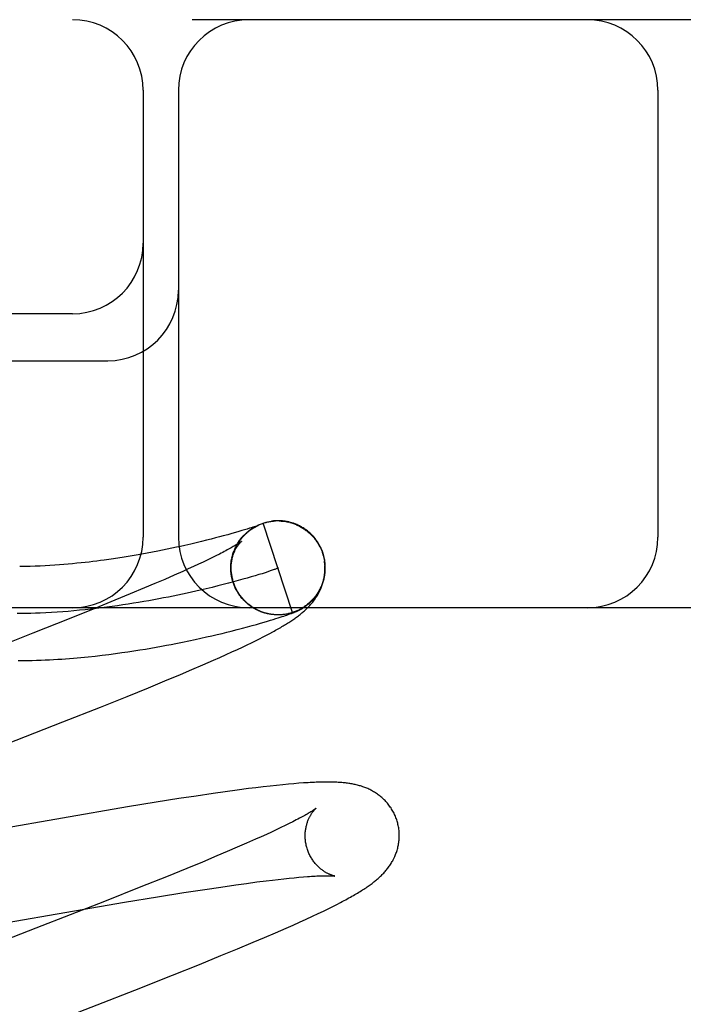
# Model space of a CAD drawing. Header units: inches. Extents: x 0 to 293, y 0 to 190.
# Tile 52 of 75: x 96.051 to 96.192, y 97.78 to 97.989. Entities that reach past the tile are written whole.
import ezdxf

# ---------------------------------------------------------------- set-up
doc = ezdxf.new("R2010")
doc.units = ezdxf.units.IN
doc.header["$LTSCALE"] = 16.12069
doc.header["$MEASUREMENT"] = 0
doc.linetypes.add('HIDDEN', pattern=[0.2, 0.1, -0.1])
doc.layers.add('DEFAULT_2', color=8, linetype='HIDDEN')

msp = doc.modelspace()

# ---------------------------------------------------------------- linework, layer by layer
at = {"layer": 'DEFAULT_2', "color": 8, "linetype": 'HIDDEN'}
for p, q in [((97.69966, 97.98914), (95.20468, 97.98914)), ((96.07716, 97.97414), (96.07716, 97.87914)), ((96.08466, 97.97414), (96.08466, 97.87914)), ((96.18654, 97.97414), (96.18654, 97.87914)), ((96.06216, 97.92664), (95.95216, 97.92664)), ((95.95216, 97.91664), (96.06966, 97.91664)), ((96.10113, 97.88147), (96.10136, 97.88158)), ((96.10132, 97.88157), (96.10154, 97.88167)), ((96.10151, 97.88161), (96.1014, 97.88157)), ((96.10147, 97.88157), (96.10153, 97.8816)), ((96.1016, 97.88164), (96.10151, 97.88161)), ((96.10167, 97.88167), (96.1016, 97.88164)), ((96.10163, 97.88165), (96.10166, 97.88166)), ((96.10173, 97.88169), (96.10167, 97.88167)), ((96.10168, 97.88167), (96.1017, 97.88167)), ((96.10171, 97.88168), (96.10173, 97.88169)), ((96.10174, 97.88169), (96.10175, 97.8817)), ((96.10176, 97.8817), (96.10175, 97.8817)), ((96.10176, 97.8817), (96.10177, 97.88171)), ((96.10178, 97.88171), (96.10177, 97.88171)), ((96.10178, 97.88171), (96.10178, 97.88171)), ((96.10179, 97.88171), (96.10178, 97.88171)), ((96.10888, 97.86311), (96.10269, 97.88213)), ((96.10455, 97.88254), (96.10448, 97.88253)), ((96.10475, 97.88256), (96.10468, 97.88256)), ((96.10496, 97.88259), (96.10489, 97.88258)), ((96.10651, 97.88257), (96.10671, 97.88255)), ((96.10665, 97.88259), (96.10652, 97.8826)), ((96.10671, 97.88257), (96.10692, 97.88255)), ((96.10691, 97.88253), (96.10712, 97.88251)), ((96.10712, 97.88253), (96.10732, 97.8825)), ((96.10763, 97.88246), (96.10732, 97.8825)), ((96.10752, 97.88246), (96.10778, 97.88244)), ((96.10841, 97.88229), (96.10812, 97.88234)), ((96.10832, 97.88229), (96.10858, 97.88225)), ((96.09515, 97.87967), (96.0942, 97.87941)), ((96.096, 97.87991), (96.09515, 97.87967)), ((96.09678, 97.88013), (96.096, 97.87991)), ((96.09749, 97.88034), (96.09678, 97.88013)), ((96.09814, 97.88053), (96.09749, 97.88034)), ((96.09873, 97.88071), (96.09814, 97.88053)), ((96.09926, 97.88087), (96.09873, 97.88071)), ((96.09973, 97.88102), (96.09926, 97.88087)), ((96.10014, 97.88115), (96.09973, 97.88102)), ((96.10049, 97.88126), (96.10014, 97.88115)), ((96.10078, 97.88136), (96.10049, 97.88126)), ((96.10058, 97.88115), (96.10081, 97.88129)), ((96.10076, 97.88126), (96.10099, 97.88139)), ((96.10102, 97.88144), (96.10078, 97.88136)), ((96.10094, 97.88137), (96.10117, 97.88149)), ((96.10123, 97.88151), (96.10102, 97.88144)), ((96.1014, 97.88157), (96.10123, 97.88151)), ((96.08727, 97.87767), (96.08601, 97.87738)), ((96.08846, 97.87795), (96.08727, 97.87767)), ((96.08959, 97.87822), (96.08846, 97.87795)), ((96.09065, 97.87848), (96.08959, 97.87822)), ((96.09165, 97.87874), (96.09065, 97.87848)), ((96.09257, 97.87898), (96.09165, 97.87874)), ((96.09342, 97.8792), (96.09257, 97.87898)), ((96.0942, 97.87941), (96.09342, 97.8792)), ((96.07569, 97.87531), (96.07444, 97.8751)), ((96.07689, 97.87553), (96.07569, 97.87531)), ((96.07804, 97.87574), (96.07689, 97.87553)), ((96.07916, 97.87595), (96.07804, 97.87574)), ((96.08025, 97.87616), (96.07916, 97.87595)), ((96.08129, 97.87637), (96.08025, 97.87616)), ((96.0823, 97.87657), (96.08129, 97.87637)), ((96.08328, 97.87678), (96.0823, 97.87657)), ((96.08422, 97.87698), (96.08328, 97.87678)), ((96.08513, 97.87718), (96.08422, 97.87698)), ((96.08601, 97.87738), (96.08513, 97.87718)), ((96.09337, 97.87554), (96.0926, 97.87515)), ((96.09612, 97.87518), (96.09621, 97.87542)), ((96.09618, 97.87539), (96.09627, 97.87562)), ((96.09624, 97.87559), (96.09633, 97.87581)), ((96.11528, 97.87573), (96.11542, 97.87527)), ((96.11561, 97.87491), (96.11538, 97.87572)), ((96.07178, 97.87468), (96.07035, 97.87447)), ((96.07314, 97.87489), (96.07178, 97.87468)), ((96.07444, 97.8751), (96.07314, 97.87489)), ((96.08892, 97.87338), (96.08786, 97.87289)), ((96.08993, 97.87385), (96.08892, 97.87338)), ((96.09088, 97.87431), (96.08993, 97.87385)), ((96.09177, 97.87474), (96.09088, 97.87431)), ((96.0926, 97.87515), (96.09177, 97.87474)), ((96.09581, 97.87288), (96.09581, 97.8733)), ((96.09598, 97.87456), (96.09605, 97.87482)), ((96.09602, 97.87477), (96.0961, 97.87502)), ((96.09607, 97.87497), (96.09615, 97.87522)), ((96.11542, 97.87527), (96.11567, 97.87414)), ((96.08557, 97.87185), (96.08372, 97.87103)), ((96.08674, 97.87238), (96.08557, 97.87185)), ((96.08786, 97.87289), (96.08674, 97.87238)), ((96.0958, 97.87265), (96.0958, 97.87309)), ((96.0958, 97.87243), (96.0958, 97.87265)), ((96.09583, 97.87173), (96.0958, 97.87203)), ((96.09581, 97.8722), (96.09581, 97.87256)), ((96.09581, 97.87197), (96.09581, 97.87236)), ((96.09585, 97.8715), (96.09582, 97.87182)), ((96.09588, 97.87127), (96.09585, 97.8715)), ((96.09591, 97.87103), (96.09589, 97.87132)), ((96.10172, 97.87117), (96.10096, 97.87094)), ((96.10242, 97.87138), (96.10172, 97.87117)), ((96.10306, 97.87159), (96.10242, 97.87138)), ((96.10364, 97.87177), (96.10306, 97.87159)), ((96.10416, 97.87195), (96.10364, 97.87177)), ((96.07967, 97.86927), (96.07748, 97.86834)), ((96.08175, 97.87017), (96.07967, 97.86927)), ((96.08372, 97.87103), (96.08175, 97.87017)), ((96.09417, 97.86906), (96.09301, 97.86877)), ((96.09529, 97.86935), (96.09417, 97.86906)), ((96.09636, 97.86964), (96.09529, 97.86935)), ((96.09615, 97.86994), (96.09599, 97.8706)), ((96.09624, 97.86971), (96.09615, 97.86994)), ((96.0963, 97.86951), (96.09621, 97.86974)), ((96.09637, 97.86932), (96.09627, 97.86954)), ((96.09644, 97.86912), (96.09633, 97.86935)), ((96.09738, 97.86991), (96.09636, 97.86964)), ((96.09651, 97.86893), (96.0964, 97.86915)), ((96.09836, 97.87018), (96.09738, 97.86991)), ((96.09928, 97.87045), (96.09836, 97.87018)), ((96.10015, 97.8707), (96.09928, 97.87045)), ((96.10096, 97.87094), (96.10015, 97.8707)), ((96.07441, 97.86706), (96.07116, 97.86572)), ((96.07748, 97.86834), (96.07441, 97.86706)), ((96.09057, 97.86817), (96.08928, 97.86787)), ((96.09181, 97.86847), (96.09057, 97.86817)), ((96.09301, 97.86877), (96.09181, 97.86847)), ((96.09659, 97.86874), (96.09648, 97.86896)), ((96.09667, 97.86855), (96.09656, 97.86877)), ((96.09676, 97.86836), (96.09664, 97.86858)), ((96.09685, 97.86817), (96.09672, 97.86839)), ((96.09694, 97.86799), (96.09681, 97.8682)), ((96.09704, 97.86781), (96.09691, 97.86802)), ((96.09714, 97.86763), (96.097, 97.86783)), ((96.09725, 97.86745), (96.0971, 97.86765)), ((96.09735, 97.86728), (96.09721, 97.86747)), ((96.09747, 97.8671), (96.09732, 97.8673)), ((96.09758, 97.86693), (96.09743, 97.86712)), ((96.0977, 97.86676), (96.09754, 97.86695)), ((96.07116, 97.86572), (96.06688, 97.86398)), ((96.09782, 97.8666), (96.09766, 97.86678)), ((96.09795, 97.86643), (96.09779, 97.86662)), ((96.09808, 97.86627), (96.09791, 97.86645)), ((96.09821, 97.86611), (96.09804, 97.86629)), ((96.09835, 97.86596), (96.09817, 97.86613)), ((96.09849, 97.86581), (96.09831, 97.86598)), ((96.09863, 97.86566), (96.09845, 97.86582)), ((96.09877, 97.86551), (96.09859, 97.86567)), ((96.09892, 97.86537), (96.09874, 97.86552)), ((96.09907, 97.86522), (96.09888, 97.86538)), ((96.09923, 97.86509), (96.09903, 97.86524)), ((96.09938, 97.86495), (96.09919, 97.8651)), ((96.09954, 97.86482), (96.09935, 97.86497)), ((96.0997, 97.86469), (96.09951, 97.86483)), ((96.95216, 97.86414), (95.95216, 97.86414)), ((96.06688, 97.86398), (96.06144, 97.86179)), ((96.09987, 97.86457), (96.09967, 97.86471)), ((96.10004, 97.86445), (96.09983, 97.86458)), ((96.10021, 97.86433), (96.1, 97.86446)), ((96.10038, 97.86422), (96.10017, 97.86434)), ((96.10055, 97.86411), (96.10034, 97.86423)), ((96.10073, 97.864), (96.10052, 97.86412)), ((96.10091, 97.8639), (96.10069, 97.86401)), ((96.10109, 97.8638), (96.10087, 97.86391)), ((96.10127, 97.8637), (96.10106, 97.86381)), ((96.10145, 97.86361), (96.10124, 97.86371)), ((96.10164, 97.86352), (96.10142, 97.86362)), ((96.10183, 97.86344), (96.10161, 97.86353)), ((96.10202, 97.86336), (96.1018, 97.86345)), ((96.10238, 97.86322), (96.10218, 97.86329)), ((96.10265, 97.86315), (96.1024, 97.86321)), ((96.10377, 97.86282), (96.10357, 97.86287)), ((96.10796, 97.86268), (96.10815, 97.86275)), ((96.10815, 97.86275), (96.10834, 97.86281)), ((96.10834, 97.86281), (96.10851, 97.86288)), ((96.10851, 97.86288), (96.10868, 97.86294)), ((96.10868, 97.86294), (96.10885, 97.863)), ((96.10885, 97.863), (96.10896, 97.86304)), ((96.10896, 97.86304), (96.10906, 97.86308)), ((96.10906, 97.86308), (96.10916, 97.86312)), ((96.10916, 97.86312), (96.10926, 97.86316)), ((96.10926, 97.86316), (96.10935, 97.8632)), ((96.10935, 97.8632), (96.10945, 97.86324)), ((96.10945, 97.86324), (96.10954, 97.86328)), ((96.10954, 97.86328), (96.10963, 97.86332)), ((96.10963, 97.86332), (96.10972, 97.86336)), ((96.10972, 97.86336), (96.10982, 97.8634)), ((96.10982, 97.8634), (96.10992, 97.86344)), ((96.06144, 97.86179), (96.05373, 97.85874)), ((96.10126, 97.86061), (96.10211, 97.86085)), ((96.10211, 97.86085), (96.10289, 97.86108)), ((96.10289, 97.86108), (96.10359, 97.86129)), ((96.10359, 97.86129), (96.10424, 97.86148)), ((96.10424, 97.86148), (96.10482, 97.86166)), ((96.10492, 97.86267), (96.1048, 97.86268)), ((96.10482, 97.86166), (96.10536, 97.86183)), ((96.1052, 97.86264), (96.105, 97.86265)), ((96.10527, 97.86264), (96.10501, 97.86265)), ((96.10516, 97.86265), (96.10504, 97.86266)), ((96.10536, 97.86183), (96.10585, 97.86198)), ((96.1057, 97.86262), (96.1056, 97.86263)), ((96.10603, 97.86262), (96.10582, 97.86262)), ((96.10585, 97.86198), (96.1063, 97.86212)), ((96.10624, 97.86263), (96.10604, 97.86262)), ((96.10616, 97.86263), (96.10608, 97.86263)), ((96.10644, 97.86264), (96.10624, 97.86263)), ((96.10632, 97.86264), (96.10624, 97.86263)), ((96.10647, 97.86264), (96.10625, 97.86263)), ((96.1063, 97.86212), (96.10669, 97.86225)), ((96.10654, 97.86265), (96.10647, 97.86264)), ((96.10669, 97.86225), (96.10705, 97.86237)), ((96.10707, 97.8627), (96.10687, 97.86268)), ((96.10705, 97.86237), (96.10738, 97.86248)), ((96.10727, 97.86273), (96.10706, 97.8627)), ((96.10738, 97.86248), (96.10768, 97.86258)), ((96.10768, 97.86258), (96.10796, 97.86268)), ((96.05373, 97.85874), (96.04031, 97.85349)), ((96.09286, 97.85844), (96.09392, 97.85869)), ((96.09392, 97.85869), (96.09492, 97.85894)), ((96.09492, 97.85894), (96.09589, 97.85918)), ((96.09589, 97.85918), (96.09711, 97.85949)), ((96.09711, 97.85949), (96.09825, 97.85979)), ((96.09825, 97.85979), (96.09933, 97.86008)), ((96.09933, 97.86008), (96.10033, 97.86035)), ((96.10033, 97.86035), (96.10126, 97.86061)), ((96.10338, 97.85831), (96.10406, 97.85867)), ((96.10406, 97.85867), (96.10469, 97.85901)), ((96.08311, 97.85634), (96.08411, 97.85653)), ((96.08411, 97.85653), (96.08554, 97.85682)), ((96.08554, 97.85682), (96.0869, 97.8571)), ((96.0869, 97.8571), (96.0882, 97.85738)), ((96.0882, 97.85738), (96.08944, 97.85765)), ((96.08944, 97.85765), (96.09063, 97.85792)), ((96.09063, 97.85792), (96.09177, 97.85818)), ((96.09177, 97.85818), (96.09286, 97.85844)), ((96.09925, 97.85625), (96.10019, 97.8567)), ((96.10019, 97.8567), (96.10107, 97.85713)), ((96.10107, 97.85713), (96.10189, 97.85754)), ((96.10189, 97.85754), (96.10266, 97.85794)), ((96.10266, 97.85794), (96.10338, 97.85831)), ((96.06987, 97.85422), (96.07126, 97.8544)), ((96.07126, 97.8544), (96.07261, 97.85459)), ((96.07261, 97.85459), (96.07392, 97.85478)), ((96.07392, 97.85478), (96.07519, 97.85497)), ((96.07519, 97.85497), (96.07643, 97.85516)), ((96.07643, 97.85516), (96.07763, 97.85536)), ((96.07763, 97.85536), (96.0788, 97.85556)), ((96.0788, 97.85556), (96.07993, 97.85575)), ((96.07993, 97.85575), (96.08103, 97.85595)), ((96.08103, 97.85595), (96.08209, 97.85615)), ((96.08209, 97.85615), (96.08311, 97.85634)), ((96.09481, 97.85418), (96.09603, 97.85474)), ((96.09603, 97.85474), (96.09718, 97.85527)), ((96.09718, 97.85527), (96.09825, 97.85577)), ((96.09825, 97.85577), (96.09925, 97.85625)), ((96.06698, 97.85388), (96.06844, 97.85405)), ((96.06844, 97.85405), (96.06987, 97.85422)), ((96.08986, 97.85199), (96.0921, 97.85297)), ((96.0921, 97.85297), (96.09349, 97.85359)), ((96.09349, 97.85359), (96.09481, 97.85418)), ((96.08512, 97.84996), (96.08752, 97.85098)), ((96.08752, 97.85098), (96.08986, 97.85199)), ((96.07832, 97.84714), (96.08179, 97.84857)), ((96.08179, 97.84857), (96.08512, 97.84996)), ((96.07379, 97.8453), (96.07832, 97.84714)), ((96.06809, 97.84302), (96.07379, 97.8453)), ((96.06011, 97.83986), (96.06809, 97.84302)), ((96.04531, 97.83408), (96.06011, 97.83986)), ((96.09712, 97.82536), (96.09462, 97.82502)), ((96.09956, 97.82568), (96.09712, 97.82536)), ((96.10114, 97.82588), (96.09956, 97.82568)), ((96.10268, 97.82606), (96.10114, 97.82588)), ((96.10414, 97.82623), (96.10268, 97.82606)), ((96.10552, 97.82638), (96.10414, 97.82623)), ((96.10681, 97.82652), (96.10552, 97.82638)), ((96.10803, 97.82663), (96.10681, 97.82652)), ((96.10918, 97.82673), (96.10803, 97.82663)), ((96.11025, 97.82682), (96.10918, 97.82673)), ((96.08474, 97.82356), (96.07991, 97.82279)), ((96.08846, 97.82412), (96.08474, 97.82356)), ((96.09204, 97.82465), (96.08846, 97.82412)), ((96.09462, 97.82502), (96.09204, 97.82465)), ((96.07385, 97.82181), (96.00284, 97.80955)), ((96.07991, 97.82279), (96.07385, 97.82181)), ((96.10545, 97.81694), (96.10443, 97.81646)), ((96.10642, 97.8174), (96.10545, 97.81694)), ((96.10733, 97.81784), (96.10642, 97.8174)), ((96.10818, 97.81825), (96.10733, 97.81784)), ((96.10896, 97.81865), (96.10818, 97.81825)), ((96.10103, 97.81491), (96.09915, 97.81408)), ((96.10222, 97.81544), (96.10103, 97.81491)), ((96.10335, 97.81596), (96.10222, 97.81544)), ((96.10443, 97.81646), (96.10335, 97.81596)), ((96.09715, 97.81321), (96.09505, 97.81231)), ((96.09915, 97.81408), (96.09715, 97.81321)), ((96.09284, 97.81137), (96.08974, 97.81008)), ((96.09505, 97.81231), (96.09284, 97.81137)), ((96.08647, 97.80873), (96.08215, 97.80697)), ((96.08974, 97.81008), (96.08647, 97.80873)), ((96.08215, 97.80697), (96.07667, 97.80478)), ((96.10333, 97.8061), (96.10463, 97.80625)), ((96.10463, 97.80625), (96.10587, 97.8064)), ((96.10587, 97.8064), (96.10706, 97.80653)), ((96.10706, 97.80653), (96.10819, 97.80665)), ((96.10819, 97.80665), (96.10926, 97.80675)), ((96.10926, 97.80675), (96.11027, 97.80685)), ((96.11027, 97.80685), (96.11121, 97.80693)), ((96.07667, 97.80478), (96.06892, 97.80171)), ((96.08584, 97.80358), (96.09029, 97.80427)), ((96.09029, 97.80427), (96.09367, 97.80477)), ((96.09367, 97.80477), (96.09686, 97.80523)), ((96.09686, 97.80523), (96.09913, 97.80555)), ((96.09913, 97.80555), (96.10129, 97.80584)), ((96.10129, 97.80584), (96.10333, 97.8061)), ((96.07318, 97.80152), (96.08018, 97.80268)), ((96.08018, 97.80268), (96.08584, 97.80358)), ((96.06892, 97.80171), (96.05436, 97.79603)), ((96.06255, 97.79972), (96.07318, 97.80152)), ((96.11549, 97.79967), (96.1165, 97.80017)), ((96.1165, 97.80017), (96.11744, 97.80063)), ((96.11744, 97.80063), (96.11829, 97.80106)), ((96.11829, 97.80106), (96.11909, 97.80148)), ((96.01014, 97.7906), (96.06255, 97.79972)), ((96.11042, 97.79731), (96.11182, 97.79794)), ((96.11182, 97.79794), (96.11315, 97.79856)), ((96.11315, 97.79856), (96.11437, 97.79914)), ((96.11437, 97.79914), (96.11549, 97.79967)), ((96.05436, 97.79603), (96.02321, 97.78397)), ((96.10531, 97.79505), (96.10756, 97.79603)), ((96.10756, 97.79603), (96.10901, 97.79667)), ((96.10901, 97.79667), (96.11042, 97.79731)), ((96.10055, 97.79302), (96.10297, 97.79405)), ((96.10297, 97.79405), (96.10531, 97.79505)), ((96.0937, 97.79018), (96.0972, 97.79162)), ((96.0972, 97.79162), (96.10055, 97.79302)), ((96.08914, 97.78833), (96.0937, 97.79018)), ((96.08341, 97.78603), (96.08914, 97.78833)), ((96.07538, 97.78286), (96.08341, 97.78603)), ((96.05941, 97.77664), (96.07538, 97.78286))]:
    msp.add_line(p, q, dxfattribs=at)
for points in [[(96.10151, 97.88166), (96.1017, 97.88175), (96.1019, 97.88183), (96.10209, 97.88191), (96.10229, 97.88199)], [(96.10153, 97.8816), (96.10158, 97.88163), (96.10161, 97.88164)], [(96.1023, 97.88199), (96.1025, 97.88206), (96.10269, 97.88213)], [(96.10269, 97.88213), (96.10289, 97.88219), (96.10308, 97.88224), (96.10328, 97.88229), (96.10348, 97.88234), (96.10367, 97.88239), (96.10387, 97.88243), (96.10407, 97.88246), (96.10427, 97.88249), (96.10448, 97.88252), (96.10468, 97.88255), (96.10488, 97.88257)], [(96.10269, 97.88213), (96.10289, 97.88219), (96.10308, 97.88225), (96.10328, 97.8823), (96.10348, 97.88235), (96.10367, 97.88239), (96.10387, 97.88243), (96.10408, 97.88247), (96.10428, 97.8825), (96.10445, 97.88253)], [(96.10448, 97.88253), (96.10468, 97.88256), (96.10488, 97.88258), (96.10509, 97.88259), (96.10529, 97.88261)], [(96.10519, 97.8826), (96.10511, 97.8826), (96.10503, 97.88259)], [(96.10544, 97.88262), (96.10535, 97.88261), (96.10527, 97.88261)], [(96.10563, 97.88262), (96.10553, 97.88262), (96.10529, 97.88261)], [(96.10583, 97.88262), (96.10573, 97.88262), (96.10549, 97.88261)], [(96.10605, 97.88262), (96.10594, 97.88262), (96.1057, 97.88262)], [(96.1064, 97.88261), (96.10628, 97.88261), (96.10616, 97.88262), (96.1059, 97.88262)], [(96.1061, 97.88261), (96.10631, 97.8826), (96.10651, 97.88259)], [(96.10705, 97.88255), (96.10691, 97.88257), (96.10678, 97.88258), (96.10651, 97.88259)], [(96.10748, 97.88249), (96.10733, 97.88251), (96.10719, 97.88253), (96.10692, 97.88255)], [(96.10772, 97.88243), (96.10792, 97.88238), (96.10812, 97.88234)], [(96.10825, 97.88233), (96.10809, 97.88237), (96.10793, 97.8824), (96.10778, 97.88244)], [(96.10852, 97.88223), (96.10871, 97.88218), (96.10891, 97.88211), (96.1091, 97.88205), (96.10929, 97.88198)], [(96.11538, 97.87572), (96.11532, 97.87589), (96.11525, 97.8761), (96.11517, 97.87631), (96.11508, 97.87651), (96.115, 97.87671), (96.11491, 97.87691), (96.11481, 97.87711), (96.11471, 97.8773), (96.1146, 97.87749), (96.11449, 97.87768), (96.11438, 97.87787), (96.11426, 97.87806), (96.11414, 97.87824), (96.11402, 97.87842), (96.11389, 97.8786), (96.11376, 97.87877), (96.11362, 97.87894), (96.11348, 97.87911), (96.11333, 97.87927), (96.11319, 97.87944), (96.11304, 97.8796), (96.11288, 97.87975), (96.11272, 97.8799), (96.11256, 97.88005), (96.1124, 97.8802), (96.11223, 97.88034), (96.11206, 97.88047), (96.11189, 97.88061), (96.11171, 97.88074), (96.11153, 97.88086), (96.11135, 97.88098), (96.11117, 97.8811), (96.11098, 97.88122), (96.11079, 97.88133), (96.1106, 97.88143), (96.11041, 97.88153), (96.11022, 97.88163), (96.11002, 97.88172), (96.10983, 97.8818), (96.10964, 97.88188), (96.10946, 97.88195), (96.10927, 97.88202), (96.10909, 97.88209), (96.10892, 97.88214), (96.10875, 97.8822), (96.10858, 97.88225)], [(96.10929, 97.88196), (96.10948, 97.88188), (96.10966, 97.8818), (96.10985, 97.88172), (96.11004, 97.88164), (96.11022, 97.88155), (96.1104, 97.88146), (96.11058, 97.88136), (96.11076, 97.88126), (96.11093, 97.88116), (96.11111, 97.88105), (96.11128, 97.88094), (96.11145, 97.88082), (96.11161, 97.88071), (96.11178, 97.88059), (96.11194, 97.88046), (96.1121, 97.88034), (96.11226, 97.8802), (96.11241, 97.88007), (96.11256, 97.87993), (96.11271, 97.8798), (96.11286, 97.87965), (96.113, 97.87951), (96.11314, 97.87936), (96.11327, 97.87921), (96.11341, 97.87905), (96.11354, 97.8789), (96.11366, 97.87874), (96.11379, 97.87858), (96.11391, 97.87841), (96.11402, 97.87825), (96.11414, 97.87808)], [(96.09637, 97.86951), (96.09631, 97.86968), (96.09625, 97.86989), (96.09619, 97.87011), (96.09614, 97.87032), (96.09609, 97.87054), (96.09605, 97.87075), (96.09601, 97.87097), (96.09598, 97.87119), (96.09595, 97.87141), (96.09592, 97.87163), (96.0959, 97.87185), (96.09589, 97.87207), (96.09588, 97.87229), (96.09587, 97.87251), (96.09587, 97.87273), (96.09588, 97.87295), (96.09589, 97.87317), (96.0959, 97.87339), (96.09592, 97.87361), (96.09595, 97.87383), (96.09598, 97.87405), (96.09601, 97.87427), (96.09605, 97.87449), (96.09609, 97.8747), (96.09614, 97.87492), (96.0962, 97.87513), (96.09625, 97.87534), (96.09632, 97.87556), (96.09638, 97.87576), (96.09646, 97.87597), (96.09653, 97.87618), (96.09661, 97.87639), (96.0967, 97.87659), (96.09679, 97.87679), (96.09688, 97.87699), (96.09698, 97.87718), (96.09708, 97.87737), (96.09718, 97.87755), (96.09728, 97.87773), (96.09739, 97.8779), (96.09749, 97.87806), (96.0976, 97.87822), (96.0977, 97.87838), (96.09781, 97.87852), (96.09791, 97.87866), (96.09802, 97.8788), (96.09812, 97.87893), (96.09823, 97.87906), (96.09834, 97.87918), (96.09844, 97.8793), (96.09855, 97.87941), (96.09865, 97.87952), (96.09875, 97.87963), (96.09886, 97.87973), (96.09896, 97.87983), (96.09906, 97.87993), (96.09916, 97.88002), (96.09926, 97.8801), (96.09935, 97.88019), (96.09945, 97.88027), (96.09954, 97.88035), (96.09963, 97.88042), (96.09972, 97.88049), (96.09981, 97.88056), (96.0999, 97.88062), (96.09998, 97.88069), (96.10007, 97.88075), (96.10014, 97.8808), (96.10022, 97.88085), (96.1003, 97.8809), (96.10037, 97.88095), (96.10044, 97.881), (96.1005, 97.88104), (96.10056, 97.88108), (96.10062, 97.88111), (96.10068, 97.88115), (96.10074, 97.88118), (96.10079, 97.88121), (96.10084, 97.88124), (96.10089, 97.88127), (96.10094, 97.8813), (96.10099, 97.88132), (96.10103, 97.88135), (96.10108, 97.88137), (96.10112, 97.8814), (96.10116, 97.88142), (96.10121, 97.88144), (96.10125, 97.88146), (96.10129, 97.88148), (96.10133, 97.8815), (96.10136, 97.88152), (96.1014, 97.88154), (96.10144, 97.88156), (96.10147, 97.88157)], [(96.09647, 97.8762), (96.09654, 97.8764), (96.09662, 97.87659), (96.09671, 97.87678), (96.0968, 97.87696), (96.09689, 97.87715), (96.09698, 97.87733), (96.09708, 97.87751), (96.09718, 97.87769), (96.09729, 97.87787), (96.0974, 97.87804), (96.09751, 97.87822), (96.09763, 97.87839), (96.09775, 97.87856), (96.09788, 97.87872), (96.098, 97.87888), (96.09814, 97.87904), (96.09827, 97.8792), (96.09841, 97.87935), (96.09855, 97.87951), (96.09869, 97.87965), (96.09884, 97.8798), (96.09899, 97.87994), (96.09914, 97.88008), (96.09929, 97.88022), (96.09945, 97.88035), (96.09961, 97.88048), (96.09978, 97.88061), (96.09994, 97.88073), (96.10011, 97.88085), (96.10028, 97.88096), (96.10046, 97.88108), (96.10063, 97.88118)], [(96.09718, 97.87772), (96.09729, 97.8779), (96.09741, 97.87808), (96.09752, 97.87825), (96.09765, 97.87843), (96.09777, 97.8786), (96.0979, 97.87877), (96.09803, 97.87893), (96.09817, 97.8791), (96.09831, 97.87926), (96.09845, 97.87941), (96.09859, 97.87957), (96.09874, 97.87972), (96.0989, 97.87987), (96.09905, 97.88001), (96.09921, 97.88015), (96.09937, 97.88029), (96.09953, 97.88042), (96.0997, 97.88055), (96.09987, 97.88068), (96.10004, 97.88081), (96.10022, 97.88093), (96.1004, 97.88104), (96.10058, 97.88115)], [(96.09809, 97.87829), (96.09808, 97.87829), (96.09807, 97.87828), (96.09805, 97.87826), (96.09803, 97.87824), (96.09799, 97.87821), (96.09795, 97.87818), (96.09789, 97.87814), (96.09783, 97.87809), (96.09775, 97.87804), (96.09767, 97.87798), (96.09757, 97.87792), (96.09746, 97.87784), (96.09734, 97.87776), (96.0972, 97.87768), (96.09705, 97.87758), (96.09689, 97.87748), (96.09671, 97.87737), (96.09651, 97.87726), (96.0963, 97.87713), (96.09608, 97.877), (96.09584, 97.87687), (96.09559, 97.87672), (96.09532, 97.87657), (96.09503, 97.87642), (96.09473, 97.87626), (96.09441, 97.87609), (96.09408, 97.87591), (96.09374, 97.87573), (96.09337, 97.87554)], [(96.09583, 97.8731), (96.09584, 97.87332), (96.09587, 97.87353), (96.0959, 97.87374), (96.09593, 97.87395), (96.09596, 97.87415), (96.096, 97.87435), (96.09605, 97.87454), (96.09609, 97.87473), (96.09614, 97.87491), (96.0962, 97.87509), (96.09625, 97.87526), (96.09631, 97.87542), (96.09637, 97.87559), (96.09643, 97.87574), (96.09649, 97.87589), (96.09655, 97.87604), (96.09662, 97.87618), (96.09668, 97.87632), (96.09675, 97.87645), (96.09681, 97.87657), (96.09688, 97.8767), (96.09695, 97.87681), (96.09701, 97.87693), (96.09708, 97.87703), (96.09714, 97.87714), (96.09721, 97.87724), (96.09727, 97.87733), (96.09734, 97.87742), (96.0974, 97.87751), (96.09746, 97.87759), (96.09752, 97.87767), (96.09758, 97.87774), (96.09763, 97.87781), (96.09769, 97.87788), (96.09774, 97.87794), (96.09779, 97.87799), (96.09784, 97.87804), (96.09788, 97.87809), (96.09792, 97.87813), (96.09796, 97.87817), (96.09799, 97.8782), (96.09802, 97.87823), (96.09804, 97.87825), (96.09806, 97.87827), (96.09808, 97.87828), (96.09809, 97.87829)], [(96.11327, 97.87922), (96.11341, 97.87906), (96.11354, 97.87891), (96.11366, 97.87875), (96.11379, 97.87858), (96.11391, 97.87842), (96.11402, 97.87825), (96.11414, 97.87808)], [(96.11414, 97.87808), (96.11421, 97.87797), (96.11429, 97.87785), (96.11436, 97.87772), (96.11444, 97.87759), (96.11452, 97.87746), (96.1146, 97.87732), (96.11467, 97.87717), (96.11475, 97.87702), (96.11482, 97.87687), (96.1149, 97.87671), (96.11497, 97.87656), (96.11504, 97.87639), (96.1151, 97.87623), (96.11517, 97.87607), (96.11523, 97.8759), (96.11528, 97.87573)], [(96.0963, 97.87579), (96.09637, 97.87599), (96.09644, 97.87619)], [(96.07035, 97.87447), (96.06886, 97.87426), (96.06809, 97.87416), (96.0673, 97.87406), (96.06649, 97.87396), (96.06566, 97.87386), (96.06482, 97.87376), (96.06396, 97.87367), (96.06308, 97.87358), (96.06218, 97.87349), (96.06126, 97.87341), (96.06032, 97.87333), (96.05936, 97.87325), (96.05837, 97.87318), (96.05736, 97.87312), (96.05633, 97.87306), (96.05528, 97.87301), (96.05422, 97.87297), (96.05313, 97.87294), (96.05204, 97.87291), (96.05093, 97.8729)], [(96.09581, 97.87256), (96.09581, 97.87277), (96.09581, 97.87298), (96.09582, 97.87318), (96.09584, 97.87339), (96.09585, 97.8736), (96.09588, 97.8738), (96.0959, 97.87401), (96.09593, 97.87421), (96.09597, 97.87441), (96.09601, 97.87462)], [(96.09581, 97.8733), (96.09582, 97.87351), (96.09585, 97.87372), (96.09587, 97.87393), (96.0959, 97.87414), (96.09594, 97.87435), (96.09598, 97.87456)], [(96.10992, 97.86344), (96.10997, 97.86347), (96.11002, 97.86349), (96.11007, 97.86352), (96.11012, 97.86354), (96.11018, 97.86357), (96.11023, 97.86359), (96.11029, 97.86362), (96.11034, 97.86365), (96.1104, 97.86368), (96.11046, 97.86371), (96.11051, 97.86374), (96.11057, 97.86377), (96.11063, 97.8638), (96.11069, 97.86383), (96.11075, 97.86387), (96.11081, 97.8639), (96.11087, 97.86394), (96.11093, 97.86398), (96.111, 97.86401), (96.11106, 97.86405), (96.11113, 97.8641), (96.1112, 97.86414), (96.11127, 97.86419), (96.11135, 97.86423), (96.11143, 97.86429), (96.11151, 97.86434), (96.11159, 97.8644), (96.11168, 97.86446), (96.11177, 97.86453), (96.11186, 97.86459), (96.11195, 97.86467), (96.11205, 97.86474), (96.11215, 97.86482), (96.11225, 97.8649), (96.11235, 97.86499), (96.11245, 97.86507), (96.11256, 97.86517), (96.11266, 97.86526), (96.11277, 97.86536), (96.11288, 97.86547), (96.11299, 97.86558), (96.1131, 97.86569), (96.11321, 97.86581), (96.11332, 97.86594), (96.11343, 97.86606), (96.11355, 97.86619), (96.11366, 97.86633), (96.11377, 97.86647), (96.11388, 97.86662), (96.11399, 97.86677), (96.11411, 97.86693), (96.11422, 97.8671), (96.11433, 97.86728), (96.11445, 97.86746), (96.11456, 97.86765), (96.11466, 97.86784), (96.11477, 97.86804), (96.11487, 97.86824), (96.11496, 97.86844), (96.11505, 97.86864), (96.11514, 97.86884), (96.11522, 97.86904), (96.11529, 97.86925), (96.11536, 97.86946), (96.11543, 97.86967), (96.11549, 97.86988), (96.11555, 97.87009), (96.1156, 97.87031), (96.11565, 97.87052), (96.1157, 97.87074), (96.11574, 97.87096), (96.11577, 97.87118), (96.1158, 97.87139), (96.11582, 97.87161), (96.11584, 97.87183), (96.11586, 97.87205), (96.11587, 97.87227), (96.11587, 97.8725), (96.11587, 97.87272), (96.11587, 97.87294), (96.11586, 97.87316), (96.11584, 97.87338), (96.11583, 97.8736), (96.1158, 97.87382), (96.11577, 97.87404), (96.11574, 97.87426), (96.1157, 97.87447), (96.11566, 97.87469), (96.11561, 97.87491)], [(96.11577, 97.87322), (96.11575, 97.87348), (96.11572, 97.87374), (96.11569, 97.874), (96.11567, 97.87414)], [(96.11568, 97.87408), (96.11571, 97.87387), (96.11573, 97.87367), (96.11575, 97.87346), (96.11576, 97.87326), (96.11578, 97.87297)], [(96.0958, 97.87203), (96.09579, 97.87224), (96.09579, 97.87245), (96.09578, 97.87266), (96.09579, 97.87288)], [(96.09587, 97.87153), (96.09585, 97.87174), (96.09583, 97.87194), (96.09582, 97.87215)], [(96.09596, 97.87076), (96.09592, 97.87097), (96.09589, 97.87118), (96.09586, 97.87139), (96.09584, 97.8716)], [(96.09618, 97.86991), (96.09613, 97.87011), (96.09608, 97.87031), (96.09603, 97.87051), (96.09599, 97.87071), (96.09595, 97.87092), (96.09592, 97.87112)], [(96.10578, 97.87262), (96.10583, 97.87262), (96.10586, 97.87262), (96.10587, 97.87262), (96.10587, 97.87261), (96.10586, 97.8726), (96.10584, 97.87258), (96.1058, 97.87256), (96.10574, 97.87253), (96.10566, 97.87249), (96.10556, 97.87245), (96.10545, 97.87241), (96.10531, 97.87235), (96.10516, 97.8723), (96.10499, 97.87224), (96.10481, 97.87217), (96.10461, 97.8721), (96.10439, 97.87202), (96.10416, 97.87195)], [(96.10469, 97.85901), (96.105, 97.85918), (96.10529, 97.85934), (96.10558, 97.8595), (96.10586, 97.85966), (96.10613, 97.85982), (96.1064, 97.85997), (96.10666, 97.86013), (96.10691, 97.86028), (96.10716, 97.86042), (96.1074, 97.86057), (96.10763, 97.86072), (96.10786, 97.86086), (96.10809, 97.86101), (96.10831, 97.86115), (96.10853, 97.8613), (96.10875, 97.86144), (96.10896, 97.86158), (96.10917, 97.86172), (96.10937, 97.86187), (96.10957, 97.86201), (96.10977, 97.86215), (96.10996, 97.8623), (96.11015, 97.86244), (96.11034, 97.86259), (96.11053, 97.86273), (96.11071, 97.86288), (96.11089, 97.86303), (96.11107, 97.86318), (96.11125, 97.86334), (96.11142, 97.86349), (96.1116, 97.86365), (96.11177, 97.86381), (96.11194, 97.86397), (96.1121, 97.86413), (96.11227, 97.8643), (96.11243, 97.86447), (96.11259, 97.86464), (96.11274, 97.86481), (96.1129, 97.86499), (96.11305, 97.86517), (96.11319, 97.86535), (96.11334, 97.86553), (96.11348, 97.86572), (96.11361, 97.8659), (96.11375, 97.86609), (96.11388, 97.86629), (96.114, 97.86648), (96.11413, 97.86668), (96.11425, 97.86688), (96.11436, 97.86708), (96.11447, 97.86729), (96.11458, 97.8675), (96.11469, 97.86771), (96.11479, 97.86793), (96.11489, 97.86814), (96.11498, 97.86836), (96.11506, 97.86858), (96.11515, 97.86881), (96.11523, 97.86903), (96.1153, 97.86926), (96.11537, 97.8695), (96.11543, 97.86973), (96.11549, 97.86997), (96.11555, 97.87021), (96.1156, 97.87045), (96.11564, 97.87069), (96.11568, 97.87094), (96.11571, 97.87119), (96.11574, 97.87161)], [(96.11571, 97.87141), (96.11569, 97.87121), (96.11566, 97.871), (96.11562, 97.8708), (96.11558, 97.8706), (96.11554, 97.8704), (96.11549, 97.8702), (96.11544, 97.87), (96.11538, 97.8698), (96.11532, 97.8696), (96.11526, 97.8694), (96.11519, 97.86921), (96.11512, 97.86902), (96.11504, 97.86882), (96.11496, 97.86863), (96.11488, 97.86845), (96.11479, 97.86826), (96.1147, 97.86808), (96.1146, 97.86789), (96.1145, 97.86771), (96.1144, 97.86753), (96.11429, 97.86736), (96.11418, 97.86718), (96.11407, 97.86701), (96.11395, 97.86684), (96.11383, 97.86667), (96.1137, 97.86651), (96.11358, 97.86635), (96.11344, 97.86619), (96.11331, 97.86603), (96.11317, 97.86588), (96.11303, 97.86573), (96.11289, 97.86558), (96.11274, 97.86543), (96.11259, 97.86529), (96.11244, 97.86515), (96.11228, 97.86502), (96.11212, 97.86488), (96.11196, 97.86475), (96.1118, 97.86463), (96.11163, 97.86451), (96.11146, 97.86439), (96.11129, 97.86427), (96.11112, 97.86416), (96.11094, 97.86405), (96.11076, 97.86395), (96.11058, 97.86385), (96.1104, 97.86375), (96.11022, 97.86365), (96.11003, 97.86357), (96.10984, 97.86348), (96.10965, 97.8634), (96.10946, 97.86332), (96.10927, 97.86325), (96.10907, 97.86318), (96.10888, 97.86311)], [(96.11578, 97.87285), (96.11579, 97.87264), (96.11578, 97.87244), (96.11578, 97.87223), (96.11577, 97.87203), (96.11575, 97.87182), (96.11574, 97.87144)], [(96.11576, 97.87169), (96.11578, 97.87194), (96.11579, 97.8722), (96.11579, 97.87245), (96.11579, 97.87271), (96.11578, 97.87305)], [(96.09599, 97.8706), (96.09595, 97.8708), (96.09591, 97.87103)], [(96.10232, 97.86327), (96.10215, 97.86334), (96.10198, 97.86341), (96.10181, 97.86348), (96.10163, 97.86356), (96.10145, 97.86365), (96.10127, 97.86374), (96.10108, 97.86384), (96.1009, 97.86394), (96.10071, 97.86405), (96.10052, 97.86417), (96.10034, 97.86429), (96.10016, 97.86441), (96.09998, 97.86454), (96.09981, 97.86466), (96.09964, 97.8648), (96.09947, 97.86493), (96.09931, 97.86507), (96.09915, 97.86522), (96.09899, 97.86536), (96.09883, 97.86552), (96.09868, 97.86567), (96.09853, 97.86583), (96.09839, 97.86599), (96.09824, 97.86615), (96.09811, 97.86632), (96.09797, 97.86649), (96.09784, 97.86666), (96.09771, 97.86684), (96.09759, 97.86702), (96.09747, 97.8672), (96.09735, 97.86738), (96.09724, 97.86757), (96.09713, 97.86775), (96.09703, 97.86795), (96.09693, 97.86814), (96.09684, 97.86833), (96.09675, 97.86853), (96.09666, 97.86873), (96.09658, 97.86893), (96.0965, 97.86913), (96.09643, 97.86934), (96.09637, 97.86951)], [(96.08928, 97.86787), (96.08744, 97.86745), (96.08649, 97.86724), (96.08553, 97.86703), (96.08455, 97.86683), (96.08355, 97.86662), (96.08254, 97.86642), (96.08151, 97.86622), (96.08048, 97.86602), (96.07942, 97.86582), (96.07836, 97.86563), (96.07728, 97.86544), (96.0762, 97.86526), (96.0751, 97.86508), (96.07399, 97.8649), (96.07287, 97.86473), (96.07174, 97.86456), (96.07061, 97.8644), (96.06946, 97.86425), (96.06831, 97.8641), (96.06715, 97.86396), (96.06598, 97.86383), (96.06481, 97.8637), (96.06363, 97.86359), (96.06245, 97.86347), (96.06126, 97.86337), (96.06007, 97.86328), (96.05888, 97.8632), (96.05768, 97.86312), (96.05649, 97.86306), (96.05529, 97.863)], [(96.05529, 97.863), (96.05431, 97.86297), (96.05333, 97.86294), (96.05235, 97.86291), (96.05137, 97.8629), (96.05039, 97.86289)], [(96.10249, 97.86321), (96.10221, 97.86328), (96.10202, 97.86336)], [(96.10343, 97.86292), (96.10319, 97.86296), (96.10299, 97.86302), (96.10279, 97.86308), (96.1026, 97.86314)], [(96.10328, 97.86296), (96.10313, 97.863), (96.10297, 97.86305), (96.10281, 97.8631)], [(96.10387, 97.86282), (96.10359, 97.86286), (96.10339, 97.86291)], [(96.10372, 97.86285), (96.10358, 97.86289), (96.10343, 97.86292)], [(96.10504, 97.86266), (96.10481, 97.86267), (96.1046, 97.86269), (96.1044, 97.86272), (96.1042, 97.86275), (96.10399, 97.86278), (96.10379, 97.86282)], [(96.10428, 97.86275), (96.10415, 97.86277), (96.10401, 97.8628)], [(96.10888, 97.86311), (96.10868, 97.86305), (96.10848, 97.86299), (96.10828, 97.86294), (96.10808, 97.86289), (96.10788, 97.86284), (96.10768, 97.8628), (96.10748, 97.86276), (96.10727, 97.86273)], [(96.10467, 97.86269), (96.10455, 97.86271), (96.10442, 97.86273)], [(96.10608, 97.86263), (96.10584, 97.86262), (96.10563, 97.86262), (96.10543, 97.86263), (96.10522, 97.86264)], [(96.10549, 97.86263), (96.10538, 97.86263), (96.10527, 97.86264)], [(96.10599, 97.86262), (96.10589, 97.86262), (96.1058, 97.86262)], [(96.10684, 97.86267), (96.10666, 97.86266), (96.10646, 97.86264)], [(96.10679, 97.86267), (96.10673, 97.86266), (96.10667, 97.86266), (96.10661, 97.86265)], [(96.10695, 97.86269), (96.1069, 97.86268), (96.10684, 97.86267)], [(96.10712, 97.86271), (96.10705, 97.8627), (96.107, 97.86269)], [(96.05064, 97.85289), (96.05164, 97.8529), (96.05262, 97.85292), (96.05359, 97.85294), (96.05453, 97.85297), (96.05546, 97.853), (96.05637, 97.85304), (96.05726, 97.85308), (96.05814, 97.85313), (96.059, 97.85318), (96.05985, 97.85324), (96.06069, 97.8533), (96.06151, 97.85336), (96.06233, 97.85343), (96.06313, 97.8535), (96.06392, 97.85357), (96.0647, 97.85364), (96.06547, 97.85372), (96.06698, 97.85388)], [(96.1312, 97.81856), (96.13114, 97.81877), (96.13106, 97.81902), (96.13097, 97.81927), (96.13088, 97.81951), (96.13079, 97.81975), (96.13069, 97.81999), (96.13058, 97.82022), (96.13047, 97.82046), (96.13035, 97.82069), (96.13023, 97.82091), (96.1301, 97.82114), (96.12996, 97.82135), (96.12983, 97.82157), (96.12968, 97.82178), (96.12954, 97.82199), (96.12939, 97.82219), (96.12923, 97.82239), (96.12907, 97.82258), (96.12891, 97.82277), (96.12874, 97.82295), (96.12857, 97.82313), (96.1284, 97.82331), (96.12823, 97.82348), (96.12805, 97.82364), (96.12787, 97.8238), (96.12769, 97.82396), (96.1275, 97.82411), (96.12732, 97.82425), (96.12713, 97.8244), (96.12693, 97.82453), (96.12674, 97.82467), (96.12654, 97.8248), (96.12634, 97.82492), (96.12614, 97.82504), (96.12593, 97.82516), (96.12572, 97.82527), (96.12552, 97.82538), (96.12531, 97.82549), (96.1251, 97.82559), (96.12489, 97.82568), (96.12468, 97.82577), (96.12446, 97.82586), (96.12425, 97.82594), (96.12403, 97.82602), (96.12381, 97.8261), (96.12359, 97.82618), (96.12336, 97.82625), (96.12314, 97.82631), (96.12291, 97.82638), (96.12269, 97.82643), (96.12246, 97.82649), (96.12223, 97.82654), (96.122, 97.82659), (96.12178, 97.82664), (96.12155, 97.82668), (96.12131, 97.82672), (96.12108, 97.82676), (96.12085, 97.8268), (96.12061, 97.82683), (96.12037, 97.82686), (96.12013, 97.82689), (96.11989, 97.82692), (96.11964, 97.82694), (96.11939, 97.82697), (96.11914, 97.82699), (96.11887, 97.82701), (96.11861, 97.82702), (96.11833, 97.82704), (96.11805, 97.82705), (96.11777, 97.82706), (96.11747, 97.82707), (96.11717, 97.82708), (96.11685, 97.82708), (96.11653, 97.82708), (96.11619, 97.82708), (96.11585, 97.82708), (96.11549, 97.82708), (96.11512, 97.82707), (96.11474, 97.82706), (96.11435, 97.82705), (96.11395, 97.82704), (96.11354, 97.82702), (96.11311, 97.827), (96.11267, 97.82698), (96.11221, 97.82695), (96.11175, 97.82692), (96.11126, 97.82689), (96.11025, 97.82682)], [(96.11388, 97.8215), (96.11387, 97.82149), (96.11385, 97.82148), (96.11383, 97.82146), (96.1138, 97.82144), (96.11376, 97.82141), (96.11371, 97.82137), (96.11365, 97.82133), (96.11358, 97.82128), (96.1135, 97.82122), (96.11341, 97.82116), (96.11331, 97.82109), (96.11319, 97.82101), (96.11306, 97.82093), (96.11292, 97.82084), (96.11276, 97.82074), (96.11259, 97.82064), (96.1124, 97.82052), (96.1122, 97.8204), (96.11198, 97.82028), (96.11175, 97.82014), (96.1115, 97.82), (96.11124, 97.81986), (96.11096, 97.8197), (96.11067, 97.81954), (96.11036, 97.81938), (96.11003, 97.8192), (96.10969, 97.81903), (96.10934, 97.81884), (96.10896, 97.81865)], [(96.11193, 97.8132), (96.11187, 97.8134), (96.11182, 97.81363), (96.11177, 97.81387), (96.11173, 97.8141), (96.11169, 97.81434), (96.11166, 97.81457), (96.11163, 97.81481), (96.11161, 97.81504), (96.1116, 97.81527), (96.11159, 97.8155), (96.11159, 97.81573), (96.1116, 97.81595), (96.11161, 97.81618), (96.11162, 97.8164), (96.11164, 97.81661), (96.11167, 97.81683), (96.1117, 97.81704), (96.11173, 97.81724), (96.11177, 97.81744), (96.11181, 97.81764), (96.11186, 97.81783), (96.11191, 97.81801), (96.11196, 97.81819), (96.11201, 97.81837), (96.11207, 97.81854), (96.11212, 97.8187), (96.11218, 97.81886), (96.11225, 97.81902), (96.11231, 97.81917), (96.11237, 97.81931), (96.11244, 97.81945), (96.1125, 97.81959), (96.11257, 97.81972), (96.11263, 97.81984), (96.1127, 97.81996), (96.11277, 97.82007), (96.11283, 97.82018), (96.1129, 97.82029), (96.11296, 97.82039), (96.11303, 97.82049), (96.11309, 97.82058), (96.11316, 97.82067), (96.11322, 97.82076), (96.11328, 97.82084), (96.11334, 97.82091), (96.1134, 97.82098), (96.11345, 97.82105), (96.11351, 97.82111), (96.11356, 97.82117), (96.1136, 97.82123), (96.11365, 97.82127), (96.11369, 97.82132), (96.11373, 97.82136), (96.11377, 97.82139), (96.1138, 97.82142), (96.11382, 97.82145), (96.11385, 97.82147), (96.11386, 97.82148), (96.11387, 97.82149), (96.11388, 97.8215)], [(96.11909, 97.80148), (96.11948, 97.80168), (96.11985, 97.80188), (96.12021, 97.80207), (96.12055, 97.80226), (96.12089, 97.80245), (96.12122, 97.80263), (96.12154, 97.80281), (96.12185, 97.80299), (96.12215, 97.80316), (96.12244, 97.80333), (96.12273, 97.8035), (96.12301, 97.80367), (96.12328, 97.80384), (96.12354, 97.804), (96.1238, 97.80416), (96.12404, 97.80432), (96.12429, 97.80448), (96.12452, 97.80463), (96.12475, 97.80479), (96.12497, 97.80494), (96.12518, 97.80509), (96.12539, 97.80524), (96.1256, 97.80539), (96.1258, 97.80554), (96.12599, 97.80569), (96.12618, 97.80584), (96.12637, 97.80599), (96.12656, 97.80614), (96.12674, 97.80629), (96.12692, 97.80644), (96.1271, 97.8066), (96.12727, 97.80675), (96.12744, 97.80691), (96.12762, 97.80707), (96.12778, 97.80723), (96.12795, 97.8074), (96.12811, 97.80757), (96.12828, 97.80774), (96.12843, 97.80791), (96.12859, 97.80809), (96.12874, 97.80826), (96.12889, 97.80844), (96.12904, 97.80863), (96.12918, 97.80881), (96.12932, 97.809), (96.12946, 97.80918), (96.12959, 97.80937), (96.12972, 97.80957), (96.12984, 97.80976), (96.12996, 97.80996), (96.13008, 97.81017), (96.1302, 97.81037), (96.13031, 97.81058), (96.13042, 97.8108), (96.13052, 97.81101), (96.13062, 97.81123), (96.13072, 97.81144), (96.13081, 97.81166), (96.13089, 97.81189), (96.13097, 97.81211), (96.13105, 97.81234), (96.13112, 97.81257), (96.13119, 97.8128), (96.13125, 97.81304), (96.13131, 97.81328), (96.13136, 97.81352), (96.13141, 97.81376), (96.13145, 97.81401), (96.13149, 97.81426), (96.13152, 97.81451), (96.13154, 97.81476), (96.13156, 97.81501), (96.13158, 97.81527), (96.13158, 97.81552), (96.13159, 97.81578), (96.13158, 97.81604), (96.13157, 97.8163), (96.13155, 97.81655), (96.13153, 97.81681), (96.1315, 97.81707), (96.13146, 97.81733), (96.13142, 97.81758), (96.13137, 97.81784), (96.13131, 97.81809), (96.13125, 97.81835), (96.1312, 97.81856)], [(96.11788, 97.8071), (96.11788, 97.8071), (96.11787, 97.8071), (96.11786, 97.80711), (96.11784, 97.80711), (96.11781, 97.80712), (96.11777, 97.80713), (96.11773, 97.80714), (96.11768, 97.80715), (96.11762, 97.80716), (96.11757, 97.80718), (96.1175, 97.8072), (96.11743, 97.80722), (96.11736, 97.80724), (96.11728, 97.80727), (96.1172, 97.8073), (96.11711, 97.80733), (96.11702, 97.80736), (96.11693, 97.8074), (96.11683, 97.80744), (96.11673, 97.80748), (96.11663, 97.80753), (96.11652, 97.80758), (96.11641, 97.80763), (96.1163, 97.80769), (96.11619, 97.80775), (96.11607, 97.80782), (96.11595, 97.80788), (96.11583, 97.80796), (96.11571, 97.80803), (96.11558, 97.80812), (96.11546, 97.8082), (96.11533, 97.80829), (96.1152, 97.80839), (96.11506, 97.80849), (96.11493, 97.8086), (96.1148, 97.80871), (96.11466, 97.80882), (96.11453, 97.80894), (96.11439, 97.80907), (96.11425, 97.80921), (96.11412, 97.80935), (96.11398, 97.80949), (96.11384, 97.80964), (96.11371, 97.8098), (96.11358, 97.80997), (96.11344, 97.81013), (96.11331, 97.81031), (96.11319, 97.81049), (96.11306, 97.81068), (96.11294, 97.81087), (96.11283, 97.81106), (96.11272, 97.81126), (96.11261, 97.81147), (96.1125, 97.81167), (96.1124, 97.81189), (96.11231, 97.8121), (96.11222, 97.81232), (96.11214, 97.81255), (96.11206, 97.81277), (96.11199, 97.813), (96.11193, 97.8132)], [(96.11121, 97.80693), (96.1121, 97.807), (96.11252, 97.80703), (96.11292, 97.80705), (96.11331, 97.80708), (96.11368, 97.8071), (96.11404, 97.80712), (96.11437, 97.80713), (96.11469, 97.80714), (96.115, 97.80715), (96.11528, 97.80716), (96.11555, 97.80717), (96.1158, 97.80717), (96.11604, 97.80718), (96.11625, 97.80718), (96.11645, 97.80717), (96.11664, 97.80717), (96.11681, 97.80717), (96.11697, 97.80717), (96.11711, 97.80716), (96.11723, 97.80715), (96.11735, 97.80715), (96.11745, 97.80714), (96.11754, 97.80714), (96.11762, 97.80713), (96.11769, 97.80712), (96.11775, 97.80712), (96.11779, 97.80711), (96.11783, 97.80711), (96.11785, 97.80711), (96.11787, 97.8071), (96.11788, 97.8071)]]:
    msp.add_lwpolyline(points, dxfattribs=at)
for centre, start, end in [((96.06216, 97.97414), 0, 90), ((96.09966, 97.97414), 90, 180), ((96.17154, 97.97414), 0, 90), ((96.06216, 97.94164), 270, 360), ((96.06966, 97.93164), 270, 360), ((96.06216, 97.87914), 270, 360), ((96.09966, 97.87914), 180, 270), ((96.17154, 97.87914), 270, 360)]:
    msp.add_arc(centre, 0.015, start, end, dxfattribs=at)

doc.saveas('drawing.dxf')
